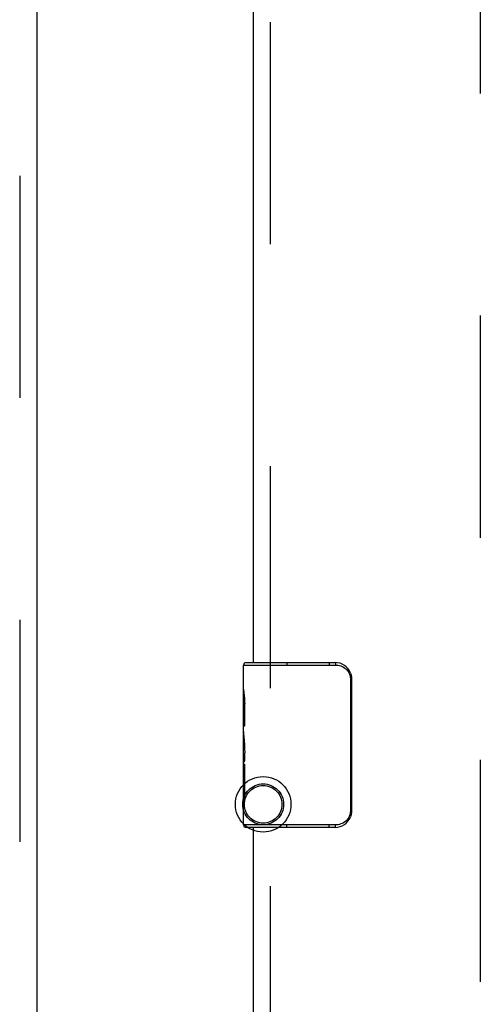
# Model space of a CAD drawing. Header units: inches. Extents: x 0 to 245, y 0 to 158.
# Tile 14 of 159: x 73.99 to 76.78, y 45.88 to 51.85. Entities that reach past the tile are written whole.
import ezdxf

# ---------------------------------------------------------------- set-up
doc = ezdxf.new("R2010")
doc.units = ezdxf.units.IN
doc.header["$LTSCALE"] = 13.466196
doc.header["$MEASUREMENT"] = 0
doc.linetypes.add('HIDDEN', pattern=[0.2, 0.1, -0.1])
for name, color, linetype in [('DEFAULT_2', 8, 'HIDDEN'), ('MAIN_OR_RIGHT_DOOR_ASSEMBLY', 7, 'CONTINUOUS'), ('SECONDARY_OR_LEFT_DOOR_ASSEMBLY', 7, 'CONTINUOUS')]:
    doc.layers.add(name, color=color, linetype=linetype)

msp = doc.modelspace()

# ---------------------------------------------------------------- linework, layer by layer
at = {"layer": 'DEFAULT_2', "color": 8, "linetype": 'HIDDEN'}
msp.add_line((76.7805, 112.0019), (76.7805, 43.4049), dxfattribs=at)
for radius in [0.1685, 0.124, 0.114]:
    msp.add_circle((75.4645, 47.0934), radius, dxfattribs=at)
at = {"layer": 'MAIN_OR_RIGHT_DOOR_ASSEMBLY', "color": 8, "linetype": 'HIDDEN'}
for p, q in [((75.5095, 47.7984), (75.5095, 67.2751)), ((75.5095, 42.5574), (75.5095, 47.1084))]:
    msp.add_line(p, q, dxfattribs=at)
at = {"layer": 'MAIN_OR_RIGHT_DOOR_ASSEMBLY', "color": 3, "linetype": 'Continuous'}
for p, q in [((75.4055, 47.9534), (75.4055, 67.1201)), ((75.4055, 42.5574), (75.4055, 46.9534))]:
    msp.add_line(p, q, dxfattribs=at)
at = {"layer": 'MAIN_OR_RIGHT_DOOR_ASSEMBLY', "color": 7, "linetype": 'Continuous'}
for p, q in [((75.3455, 47.9384), (75.9027, 47.9384)), ((75.3455, 47.7928), (75.3455, 47.9384)), ((75.3605, 47.9534), (75.9005, 47.9534)), ((75.6085, 47.9534), (75.6085, 47.9384)), ((75.8648, 47.9534), (75.8648, 47.9384)), ((76.0004, 47.8534), (75.9932, 47.8534)), ((75.9932, 47.8534), (75.9932, 47.0534)), ((76.0004, 47.8534), (76.0004, 47.0534)), ((75.3455, 47.535), (75.3455, 47.7919)), ((75.3512, 47.7364), (75.3455, 47.7364)), ((75.3455, 47.7049), (75.3524, 47.7049)), ((75.3524, 47.5686), (75.3524, 47.7049)), ((75.3455, 47.5686), (75.3524, 47.5686)), ((75.3455, 46.9684), (75.3455, 47.5322)), ((75.347, 47.5057), (75.3455, 47.5057)), ((75.3455, 47.374), (75.3514, 47.374)), ((75.3455, 47.338), (75.3524, 47.338)), ((75.3524, 47.1076), (75.3524, 47.338)), ((75.3455, 47.2751), (75.3524, 47.2751)), ((75.3455, 47.1076), (75.3524, 47.1076)), ((76.0004, 47.0534), (75.9932, 47.0534)), ((75.9027, 46.9684), (75.3455, 46.9684)), ((75.9005, 46.9534), (75.3605, 46.9534)), ((75.6085, 46.9534), (75.6085, 46.9684)), ((75.8648, 46.9534), (75.8648, 46.9684))]:
    msp.add_line(p, q, dxfattribs=at)
for points in [[(75.9005, 47.9534), (75.9008, 47.9532), (75.9012, 47.9527), (75.9015, 47.9518), (75.9018, 47.9506), (75.9021, 47.949), (75.9023, 47.9472), (75.9025, 47.9452), (75.9026, 47.9431), (75.9027, 47.9408), (75.9027, 47.9384)], [(75.9027, 47.9384), (75.9112, 47.9381), (75.9195, 47.937), (75.9278, 47.9351), (75.9359, 47.9325), (75.9439, 47.9291), (75.9514, 47.9251), (75.9586, 47.9203), (75.965, 47.915), (75.9706, 47.9096), (75.9754, 47.9041), (75.9794, 47.8985), (75.9828, 47.8929), (75.9856, 47.8874), (75.9879, 47.8821), (75.9897, 47.8768), (75.991, 47.8718), (75.992, 47.867), (75.9927, 47.8623), (75.9931, 47.8578), (75.9932, 47.8534)], [(75.9937, 47.8896), (75.9957, 47.8839), (75.9974, 47.8781), (75.9987, 47.8721), (75.9996, 47.866), (76.0002, 47.8597), (76.0004, 47.8534)], [(75.3455, 47.7927), (75.3456, 47.789), (75.346, 47.7844), (75.3466, 47.779), (75.3482, 47.7658)], [(75.3482, 47.7658), (75.3491, 47.7582), (75.35, 47.7501), (75.3508, 47.7415)], [(75.3508, 47.7415), (75.3515, 47.7326), (75.352, 47.7235), (75.3523, 47.7143), (75.3524, 47.7049)], [(75.3455, 47.535), (75.3456, 47.5268), (75.3461, 47.5178), (75.3469, 47.5078)], [(75.3469, 47.5078), (75.3478, 47.497), (75.3487, 47.4858), (75.3497, 47.4741), (75.3506, 47.462), (75.3513, 47.4496), (75.3519, 47.437), (75.3523, 47.4243), (75.3524, 47.4114), (75.3523, 47.3986), (75.3519, 47.3858), (75.3513, 47.3733), (75.3506, 47.361), (75.3497, 47.349)], [(75.9932, 47.0534), (75.9931, 47.0491), (75.9927, 47.0446), (75.992, 47.0399), (75.991, 47.035), (75.9897, 47.03), (75.9879, 47.0248), (75.9856, 47.0194), (75.9828, 47.014), (75.9794, 47.0084), (75.9754, 47.0028), (75.9706, 46.9972), (75.965, 46.9918), (75.9586, 46.9866), (75.9514, 46.9818), (75.9439, 46.9777), (75.9359, 46.9744), (75.9278, 46.9718), (75.9195, 46.9699), (75.9112, 46.9688), (75.9027, 46.9684)], [(76.0004, 47.0534), (76.0002, 47.0471), (75.9996, 47.0409), (75.9987, 47.0348), (75.9974, 47.0288), (75.9957, 47.0229), (75.9937, 47.0173)], [(75.9005, 46.9534), (75.9008, 46.9536), (75.9012, 46.9542), (75.9015, 46.9551), (75.9018, 46.9563), (75.9021, 46.9578), (75.9023, 46.9596), (75.9025, 46.9616), (75.9026, 46.9638), (75.9027, 46.9661), (75.9027, 46.9684)]]:
    msp.add_lwpolyline(points, dxfattribs=at)
for centre, radius, start, end in [((75.3605, 47.9384), 0.015, 90, 180), ((75.9005, 47.8534), 0.1, 21.19986, 90), ((75.9005, 47.0534), 0.1, 270, 338.79459), ((75.3605, 46.9684), 0.015, 180, 270)]:
    msp.add_arc(centre, radius, start, end, dxfattribs=at)
msp.add_ellipse((75.6085, 47.3694), major_axis=(0.263, 0), ratio=0.432808, start_param=3.141593, end_param=3.321581, dxfattribs=at)
at = {"layer": 'SECONDARY_OR_LEFT_DOOR_ASSEMBLY', "color": 8, "linetype": 'HIDDEN'}
msp.add_line((73.989, 112.8494), (73.989, 42.5574), dxfattribs=at)
at = {"layer": 'SECONDARY_OR_LEFT_DOOR_ASSEMBLY', "color": 3, "linetype": 'Continuous'}
msp.add_line((74.093, 112.8494), (74.093, 42.5574), dxfattribs=at)

doc.saveas('drawing.dxf')
